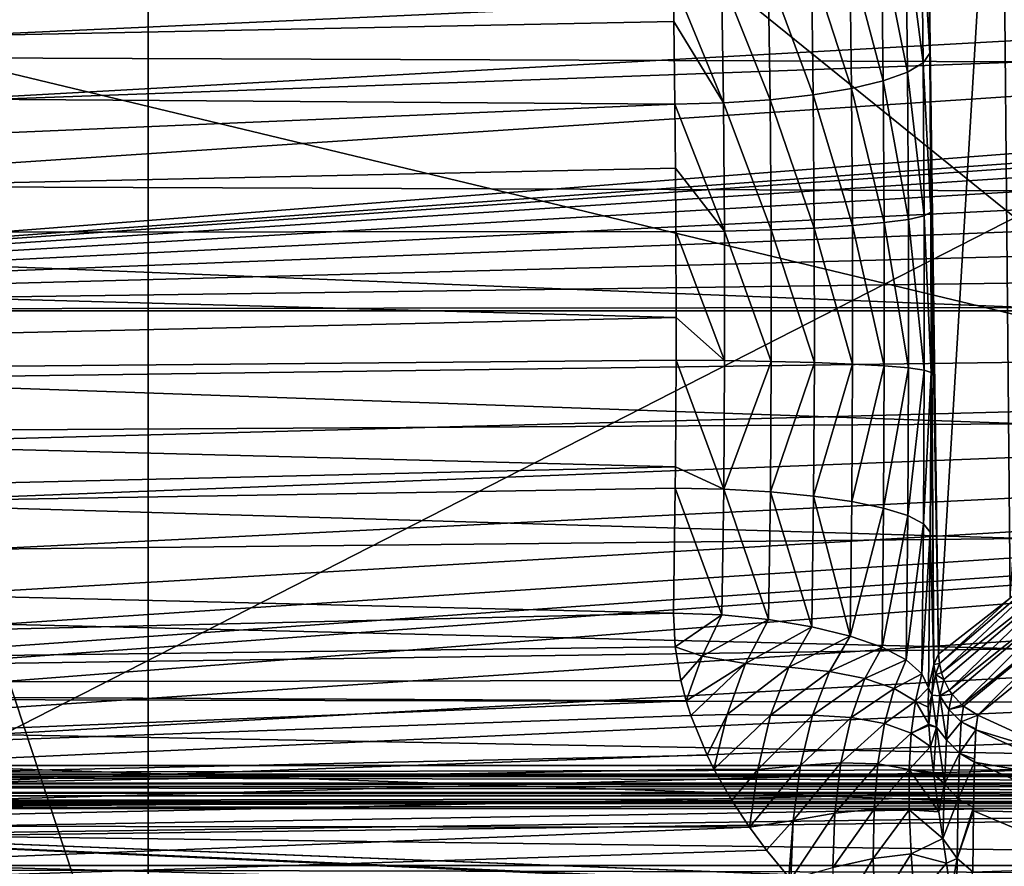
# Model space of a CAD drawing. Header units: millimetres. Extents: x -182 to 217, y -96 to 236.
# Tile 26 of 256: x -117 to -95, y -12 to 7. Entities that reach past the tile are written whole.
import ezdxf

# ---------------------------------------------------------------- set-up
doc = ezdxf.new("R2010")
doc.units = ezdxf.units.MM
doc.header["$LTSCALE"] = 52.148148
for name, color, linetype in [('11', 7, 'CONTINUOUS'), ('147', 7, 'CONTINUOUS'), ('16', 7, 'CONTINUOUS'), ('18', 7, 'CONTINUOUS'), ('2', 7, 'CONTINUOUS'), ('279', 7, 'CONTINUOUS'), ('280', 7, 'CONTINUOUS'), ('284', 7, 'CONTINUOUS'), ('29', 7, 'CONTINUOUS'), ('30', 7, 'CONTINUOUS'), ('4', 7, 'CONTINUOUS'), ('47', 7, 'CONTINUOUS'), ('5', 7, 'CONTINUOUS'), ('50', 7, 'CONTINUOUS'), ('592', 7, 'CONTINUOUS'), ('69', 7, 'CONTINUOUS')]:
    doc.layers.add(name, color=color, linetype=linetype)

msp = doc.modelspace()

# ---------------------------------------------------------------- linework, layer by layer
at = {"layer": '11', "color": 7, "linetype": 'CONTINUOUS', "true_color": 0xaaaaaa}
msp.add_3dface([(-93.013, -10.049, 31.208), (-93.938, -7.975, 62.696), (-95.238, -9.027, 32.34), (-93.013, -10.049, 31.208)], dxfattribs=at)
at = {"layer": '147', "color": 7, "linetype": 'CONTINUOUS', "true_color": 0xaaaaaa}
for points in [[(-52.5, -10.153, -31.5), (-137, -10.153, -31.5), (-137, -10.348, -31.481), (-52.5, -10.153, -31.5)], [(-52.5, -10.348, -31.481), (-52.5, -10.153, -31.5), (-137, -10.348, -31.481), (-52.5, -10.348, -31.481)], [(-52.5, -10.397, -31.47), (-52.5, -10.348, -31.481), (-137, -10.348, -31.481), (-52.5, -10.397, -31.47)], [(-137, -10.397, -31.47), (-52.5, -10.397, -31.47), (-137, -10.348, -31.481), (-137, -10.397, -31.47)], [(-52.5, -10.551, -31.418), (-52.5, -10.397, -31.47), (-137, -10.397, -31.47), (-52.5, -10.551, -31.418)], [(-137, -10.551, -31.418), (-52.5, -10.551, -31.418), (-137, -10.397, -31.47), (-137, -10.551, -31.418)], [(-52.5, -10.623, -31.383), (-52.5, -10.551, -31.418), (-137, -10.551, -31.418), (-52.5, -10.623, -31.383)], [(-137, -10.624, -31.382), (-52.5, -10.623, -31.383), (-137, -10.551, -31.418), (-137, -10.624, -31.382)], [(-52.5, -10.757, -31.297), (-52.5, -10.623, -31.383), (-137, -10.624, -31.382), (-52.5, -10.757, -31.297)], [(-137, -10.758, -31.297), (-52.5, -10.757, -31.297), (-137, -10.624, -31.382), (-137, -10.758, -31.297)], [(-52.5, -10.83, -31.237), (-52.5, -10.757, -31.297), (-137, -10.758, -31.297), (-52.5, -10.83, -31.237)], [(-137, -10.83, -31.236), (-52.5, -10.83, -31.237), (-137, -10.758, -31.297), (-137, -10.83, -31.236)], [(-52.5, -10.96, -31.09), (-52.5, -10.83, -31.237), (-137, -10.96, -31.09), (-52.5, -10.96, -31.09)], [(-137, -10.96, -31.09), (-52.5, -10.83, -31.237), (-137, -10.83, -31.236), (-137, -10.96, -31.09)], [(-52.5, -11.002, -31.029), (-52.5, -10.96, -31.09), (-137, -11.002, -31.029), (-52.5, -11.002, -31.029)], [(-137, -11.002, -31.029), (-52.5, -10.96, -31.09), (-137, -10.96, -31.09), (-137, -11.002, -31.029)], [(-137, -11.111, -30.788), (-52.5, -11.111, -30.788), (-52.5, -11.002, -31.029), (-137, -11.111, -30.788)], [(-137, -11.111, -30.788), (-52.5, -11.002, -31.029), (-137, -11.002, -31.029), (-137, -11.111, -30.788)]]:
    msp.add_3dface(points, dxfattribs=at)
at = {"layer": '16', "color": 7, "linetype": 'CONTINUOUS', "true_color": 0xaaaaaa}
for points in [[(-93.013, -10.049, 31.208), (-95.238, -9.027, 32.34), (-95.279, -9.359, 29.439), (-93.013, -10.049, 31.208)], [(-95.279, -9.359, 29.439), (-95.238, -9.027, 32.34), (-95.278, -9.332, 29.592), (-95.279, -9.359, 29.439)], [(-92.604, -10.558, 28.101), (-95.279, -9.359, 29.439), (-95.31, -10.08, 26.532), (-92.604, -10.558, 28.101)], [(-95.279, -9.359, 29.439), (-95.308, -10.015, 26.741), (-95.31, -10.08, 26.532), (-95.279, -9.359, 29.439)], [(-92.604, -10.558, 28.101), (-93.013, -10.049, 31.208), (-95.279, -9.359, 29.439), (-92.604, -10.558, 28.101)], [(-92.707, -11.222, 25.267), (-95.31, -10.08, 26.532), (-95.33, -11.169, 23.69), (-92.707, -11.222, 25.267)], [(-95.31, -10.08, 26.532), (-95.329, -11.086, 23.875), (-95.33, -11.169, 23.69), (-95.31, -10.08, 26.532)], [(-92.707, -11.222, 25.267), (-92.604, -10.558, 28.101), (-95.31, -10.08, 26.532), (-92.707, -11.222, 25.267)], [(-92.345, -12.425, 22.311), (-95.33, -11.169, 23.69), (-95.344, -12.526, 21.1), (-92.345, -12.425, 22.311)], [(-92.345, -12.425, 22.311), (-92.707, -11.222, 25.267), (-95.33, -11.169, 23.69), (-92.345, -12.425, 22.311)]]:
    msp.add_3dface(points, dxfattribs=at)
at = {"layer": '18', "color": 7, "linetype": 'CONTINUOUS', "true_color": 0xaaaaaa}
for points in [[(-96.305, 5.755, 27.869), (-96.346, 9.214, 26.932), (-96.494, 8.866, 25.912), (-96.305, 5.755, 27.869)], [(-96.845, 8.53, 24.938), (-96.454, 5.537, 26.814), (-96.494, 8.866, 25.912), (-96.845, 8.53, 24.938)], [(-96.454, 5.537, 26.814), (-96.305, 5.755, 27.869), (-96.494, 8.866, 25.912), (-96.454, 5.537, 26.814)], [(-97.385, 8.22, 24.046), (-96.806, 5.328, 25.807), (-96.845, 8.53, 24.938), (-97.385, 8.22, 24.046)], [(-96.806, 5.328, 25.807), (-96.454, 5.537, 26.814), (-96.845, 8.53, 24.938), (-96.806, 5.328, 25.807)], [(-98.094, 7.946, 23.268), (-97.346, 5.134, 24.884), (-97.385, 8.22, 24.046), (-98.094, 7.946, 23.268)], [(-97.346, 5.134, 24.884), (-96.806, 5.328, 25.807), (-97.385, 8.22, 24.046), (-97.346, 5.134, 24.884)], [(-98.947, 7.718, 22.632), (-98.056, 4.963, 24.078), (-98.094, 7.946, 23.268), (-98.947, 7.718, 22.632)], [(-98.056, 4.963, 24.078), (-97.346, 5.134, 24.884), (-98.094, 7.946, 23.268), (-98.056, 4.963, 24.078)], [(-99.914, 7.544, 22.163), (-98.909, 4.821, 23.419), (-98.947, 7.718, 22.632), (-99.914, 7.544, 22.163)], [(-98.909, 4.821, 23.419), (-98.056, 4.963, 24.078), (-98.947, 7.718, 22.632), (-98.909, 4.821, 23.419)], [(-100.957, 7.432, 21.876), (-99.874, 4.712, 22.932), (-99.914, 7.544, 22.163), (-100.957, 7.432, 21.876)], [(-99.874, 4.712, 22.932), (-98.909, 4.821, 23.419), (-99.914, 7.544, 22.163), (-99.874, 4.712, 22.932)], [(-102.04, 7.384, 21.783), (-100.917, 4.642, 22.633), (-100.957, 7.432, 21.876), (-102.04, 7.384, 21.783)], [(-102.04, 7.384, 21.783), (-102.024, 6.459, 22.074), (-100.917, 4.642, 22.633), (-102.04, 7.384, 21.783)], [(-100.917, 4.642, 22.633), (-99.874, 4.712, 22.932), (-100.957, 7.432, 21.876), (-100.917, 4.642, 22.633)], [(-102.024, 6.459, 22.074), (-101.999, 4.612, 22.533), (-100.917, 4.642, 22.633), (-102.024, 6.459, 22.074)], [(-96.283, 2.205, 28.367), (-96.305, 5.755, 27.869), (-96.454, 5.537, 26.814), (-96.283, 2.205, 28.367)], [(-96.806, 5.328, 25.807), (-96.433, 2.122, 27.294), (-96.454, 5.537, 26.814), (-96.806, 5.328, 25.807)], [(-96.433, 2.122, 27.294), (-96.283, 2.205, 28.367), (-96.454, 5.537, 26.814), (-96.433, 2.122, 27.294)], [(-97.346, 5.134, 24.884), (-96.785, 2.042, 26.269), (-96.806, 5.328, 25.807), (-97.346, 5.134, 24.884)], [(-96.785, 2.042, 26.269), (-96.433, 2.122, 27.294), (-96.806, 5.328, 25.807), (-96.785, 2.042, 26.269)], [(-98.056, 4.963, 24.078), (-97.326, 1.968, 25.329), (-97.346, 5.134, 24.884), (-98.056, 4.963, 24.078)], [(-97.326, 1.968, 25.329), (-96.785, 2.042, 26.269), (-97.346, 5.134, 24.884), (-97.326, 1.968, 25.329)], [(-98.909, 4.821, 23.419), (-98.036, 1.902, 24.509), (-98.056, 4.963, 24.078), (-98.909, 4.821, 23.419)], [(-98.036, 1.902, 24.509), (-97.326, 1.968, 25.329), (-98.056, 4.963, 24.078), (-98.036, 1.902, 24.509)], [(-101.999, 4.612, 22.533), (-100.896, 1.779, 23.035), (-100.917, 4.642, 22.633), (-101.999, 4.612, 22.533)], [(-100.917, 4.642, 22.633), (-99.854, 1.806, 23.341), (-99.874, 4.712, 22.932), (-100.917, 4.642, 22.633)], [(-100.896, 1.779, 23.035), (-99.854, 1.806, 23.341), (-100.917, 4.642, 22.633), (-100.896, 1.779, 23.035)], [(-99.874, 4.712, 22.932), (-98.889, 1.848, 23.838), (-98.909, 4.821, 23.419), (-99.874, 4.712, 22.932)], [(-99.854, 1.806, 23.341), (-98.889, 1.848, 23.838), (-99.874, 4.712, 22.932), (-99.854, 1.806, 23.341)], [(-98.889, 1.848, 23.838), (-98.036, 1.902, 24.509), (-98.909, 4.821, 23.419), (-98.889, 1.848, 23.838)], [(-101.999, 4.612, 22.533), (-101.986, 3.187, 22.778), (-100.896, 1.779, 23.035), (-101.999, 4.612, 22.533)], [(-101.986, 3.187, 22.778), (-101.978, 1.767, 22.932), (-100.896, 1.779, 23.035), (-101.986, 3.187, 22.778)], [(-96.281, -1.378, 28.418), (-96.283, 2.205, 28.367), (-96.433, 2.122, 27.294), (-96.281, -1.378, 28.418)], [(-97.326, 1.968, 25.329), (-96.783, -1.276, 26.317), (-96.785, 2.042, 26.269), (-97.326, 1.968, 25.329)], [(-96.785, 2.042, 26.269), (-96.431, -1.326, 27.344), (-96.433, 2.122, 27.294), (-96.785, 2.042, 26.269)], [(-96.783, -1.276, 26.317), (-96.431, -1.326, 27.344), (-96.785, 2.042, 26.269), (-96.783, -1.276, 26.317)], [(-96.431, -1.326, 27.344), (-96.281, -1.378, 28.418), (-96.433, 2.122, 27.294), (-96.431, -1.326, 27.344)], [(-101.978, 1.767, 22.932), (-100.894, -1.112, 23.077), (-100.896, 1.779, 23.035), (-101.978, 1.767, 22.932)], [(-101.978, 1.767, 22.932), (-101.974, -0.152, 22.999), (-100.894, -1.112, 23.077), (-101.978, 1.767, 22.932)], [(-100.896, 1.779, 23.035), (-99.851, -1.129, 23.383), (-99.854, 1.806, 23.341), (-100.896, 1.779, 23.035)], [(-100.894, -1.112, 23.077), (-99.851, -1.129, 23.383), (-100.896, 1.779, 23.035), (-100.894, -1.112, 23.077)], [(-99.854, 1.806, 23.341), (-98.886, -1.155, 23.882), (-98.889, 1.848, 23.838), (-99.854, 1.806, 23.341)], [(-99.851, -1.129, 23.383), (-98.886, -1.155, 23.882), (-99.854, 1.806, 23.341), (-99.851, -1.129, 23.383)], [(-98.889, 1.848, 23.838), (-98.034, -1.189, 24.554), (-98.036, 1.902, 24.509), (-98.889, 1.848, 23.838)], [(-98.886, -1.155, 23.882), (-98.034, -1.189, 24.554), (-98.889, 1.848, 23.838), (-98.886, -1.155, 23.882)], [(-98.036, 1.902, 24.509), (-97.324, -1.23, 25.376), (-97.326, 1.968, 25.329), (-98.036, 1.902, 24.509)], [(-98.034, -1.189, 24.554), (-97.324, -1.23, 25.376), (-98.036, 1.902, 24.509), (-98.034, -1.189, 24.554)], [(-97.324, -1.23, 25.376), (-96.783, -1.276, 26.317), (-97.326, 1.968, 25.329), (-97.324, -1.23, 25.376)], [(-101.974, -0.152, 22.999), (-101.975, -1.104, 22.973), (-100.894, -1.112, 23.077), (-101.974, -0.152, 22.999)], [(-101.975, -1.104, 22.973), (-101.988, -3.488, 22.734), (-100.911, -3.985, 22.757), (-101.975, -1.104, 22.973)], [(-101.975, -1.104, 22.973), (-100.911, -3.985, 22.757), (-100.894, -1.112, 23.077), (-101.975, -1.104, 22.973)], [(-100.894, -1.112, 23.077), (-100.911, -3.985, 22.757), (-99.851, -1.129, 23.383), (-100.894, -1.112, 23.077)], [(-100.911, -3.985, 22.757), (-99.868, -4.045, 23.059), (-99.851, -1.129, 23.383), (-100.911, -3.985, 22.757)], [(-99.851, -1.129, 23.383), (-99.868, -4.045, 23.059), (-98.886, -1.155, 23.882), (-99.851, -1.129, 23.383)], [(-99.868, -4.045, 23.059), (-98.903, -4.139, 23.549), (-98.886, -1.155, 23.882), (-99.868, -4.045, 23.059)], [(-98.886, -1.155, 23.882), (-98.903, -4.139, 23.549), (-98.034, -1.189, 24.554), (-98.886, -1.155, 23.882)], [(-98.903, -4.139, 23.549), (-98.05, -4.261, 24.212), (-98.034, -1.189, 24.554), (-98.903, -4.139, 23.549)], [(-98.034, -1.189, 24.554), (-98.05, -4.261, 24.212), (-97.324, -1.23, 25.376), (-98.034, -1.189, 24.554)], [(-98.05, -4.261, 24.212), (-97.34, -4.408, 25.022), (-97.324, -1.23, 25.376), (-98.05, -4.261, 24.212)], [(-97.324, -1.23, 25.376), (-97.34, -4.408, 25.022), (-96.783, -1.276, 26.317), (-97.324, -1.23, 25.376)], [(-97.34, -4.408, 25.022), (-96.8, -4.574, 25.95), (-96.783, -1.276, 26.317), (-97.34, -4.408, 25.022)], [(-96.783, -1.276, 26.317), (-96.8, -4.574, 25.95), (-96.431, -1.326, 27.344), (-96.783, -1.276, 26.317)], [(-96.8, -4.574, 25.95), (-96.448, -4.754, 26.963), (-96.431, -1.326, 27.344), (-96.8, -4.574, 25.95)], [(-96.448, -4.754, 26.963), (-96.281, -1.378, 28.418), (-96.431, -1.326, 27.344), (-96.448, -4.754, 26.963)], [(-96.298, -4.94, 28.023), (-96.281, -1.378, 28.418), (-96.448, -4.754, 26.963), (-96.298, -4.94, 28.023)], [(-101.988, -3.488, 22.734), (-101.993, -3.959, 22.657), (-100.911, -3.985, 22.757), (-101.988, -3.488, 22.734)], [(-101.993, -3.959, 22.657), (-102.029, -6.749, 21.987), (-100.953, -6.792, 22.081), (-101.993, -3.959, 22.657)], [(-101.993, -3.959, 22.657), (-100.953, -6.792, 22.081), (-100.911, -3.985, 22.757), (-101.993, -3.959, 22.657)], [(-100.953, -6.792, 22.081), (-99.908, -6.895, 22.371), (-100.911, -3.985, 22.757), (-100.953, -6.792, 22.081)], [(-100.911, -3.985, 22.757), (-99.908, -6.895, 22.371), (-99.868, -4.045, 23.059), (-100.911, -3.985, 22.757)], [(-99.908, -6.895, 22.371), (-98.941, -7.054, 22.845), (-99.868, -4.045, 23.059), (-99.908, -6.895, 22.371)], [(-99.868, -4.045, 23.059), (-98.941, -7.054, 22.845), (-98.903, -4.139, 23.549), (-99.868, -4.045, 23.059)], [(-98.941, -7.054, 22.845), (-98.086, -7.262, 23.487), (-98.903, -4.139, 23.549), (-98.941, -7.054, 22.845)], [(-98.903, -4.139, 23.549), (-98.086, -7.262, 23.487), (-98.05, -4.261, 24.212), (-98.903, -4.139, 23.549)], [(-98.05, -4.261, 24.212), (-98.086, -7.262, 23.487), (-97.34, -4.408, 25.022), (-98.05, -4.261, 24.212)], [(-98.086, -7.262, 23.487), (-97.375, -7.513, 24.273), (-97.34, -4.408, 25.022), (-98.086, -7.262, 23.487)], [(-97.34, -4.408, 25.022), (-97.375, -7.513, 24.273), (-96.8, -4.574, 25.95), (-97.34, -4.408, 25.022)], [(-97.375, -7.513, 24.273), (-96.834, -7.797, 25.174), (-96.8, -4.574, 25.95), (-97.375, -7.513, 24.273)], [(-96.8, -4.574, 25.95), (-96.834, -7.797, 25.174), (-96.448, -4.754, 26.963), (-96.8, -4.574, 25.95)], [(-96.834, -7.797, 25.174), (-96.483, -8.104, 26.158), (-96.448, -4.754, 26.963), (-96.834, -7.797, 25.174)], [(-96.483, -8.104, 26.158), (-96.298, -4.94, 28.023), (-96.448, -4.754, 26.963), (-96.483, -8.104, 26.158)], [(-96.334, -8.422, 27.188), (-96.298, -4.94, 28.023), (-96.483, -8.104, 26.158), (-96.334, -8.422, 27.188)]]:
    msp.add_3dface(points, dxfattribs=at)
at = {"layer": '2', "color": 7, "linetype": 'CONTINUOUS', "true_color": 0xaaaaaa}
for points in [[(-170, 8.371, 21.422), (-170, 5.098, 22.428), (-102.04, 7.384, 21.783), (-170, 8.371, 21.422)], [(-102.04, 7.384, 21.783), (-170, 5.098, 22.428), (-102.024, 6.459, 22.074), (-102.04, 7.384, 21.783)], [(-102.024, 6.459, 22.074), (-170, 5.098, 22.428), (-101.999, 4.612, 22.533), (-102.024, 6.459, 22.074)], [(-170, 5.098, 22.428), (-170, 1.712, 22.936), (-101.999, 4.612, 22.533), (-170, 5.098, 22.428)], [(-101.999, 4.612, 22.533), (-170, 1.712, 22.936), (-101.986, 3.187, 22.778), (-101.999, 4.612, 22.533)], [(-101.986, 3.187, 22.778), (-170, 1.712, 22.936), (-101.978, 1.767, 22.932), (-101.986, 3.187, 22.778)], [(-101.978, 1.767, 22.932), (-170, 1.712, 22.936), (-101.974, -0.152, 22.999), (-101.978, 1.767, 22.932)], [(-170, 1.712, 22.936), (-170, -1.712, 22.936), (-101.974, -0.152, 22.999), (-170, 1.712, 22.936)], [(-101.974, -0.152, 22.999), (-170, -1.712, 22.936), (-101.975, -1.104, 22.973), (-101.974, -0.152, 22.999)], [(-101.975, -1.104, 22.973), (-170, -1.712, 22.936), (-101.988, -3.488, 22.734), (-101.975, -1.104, 22.973)], [(-170, -1.712, 22.936), (-170, -5.098, 22.428), (-101.988, -3.488, 22.734), (-170, -1.712, 22.936)], [(-101.988, -3.488, 22.734), (-170, -5.098, 22.428), (-101.993, -3.959, 22.657), (-101.988, -3.488, 22.734)], [(-101.993, -3.959, 22.657), (-170, -5.098, 22.428), (-102.029, -6.749, 21.987), (-101.993, -3.959, 22.657)], [(-170, -5.098, 22.428), (-170, -8.371, 21.422), (-102.029, -6.749, 21.987), (-170, -5.098, 22.428)], [(-102.029, -6.749, 21.987), (-170, -8.371, 21.422), (-101.995, -7.502, 21.742), (-102.029, -6.749, 21.987)], [(-101.995, -7.502, 21.742), (-170, -8.371, 21.422), (-101.87, -8.252, 21.469), (-101.995, -7.502, 21.742)], [(-101.87, -8.252, 21.469), (-170, -8.371, 21.422), (-101.752, -8.707, 21.288), (-101.87, -8.252, 21.469)], [(-170, -8.371, 21.422), (-170, -11.459, 19.942), (-101.752, -8.707, 21.288), (-170, -8.371, 21.422)], [(-101.752, -8.707, 21.288), (-170, -11.459, 19.942), (-101.647, -9.038, 21.15), (-101.752, -8.707, 21.288)], [(-101.647, -9.038, 21.15), (-170, -11.459, 19.942), (-101.283, -9.925, 20.748), (-101.647, -9.038, 21.15)], [(-101.283, -9.925, 20.748), (-170, -11.459, 19.942), (-101.127, -10.239, 20.595), (-101.283, -9.925, 20.748)], [(-101.127, -10.239, 20.595), (-170, -11.459, 19.942), (-100.73, -10.934, 20.235), (-101.127, -10.239, 20.595)], [(-100.73, -10.934, 20.235), (-170, -11.459, 19.942), (-100.333, -11.53, 19.901), (-100.73, -10.934, 20.235)], [(-170, -11.459, 19.942), (-170, -14.293, 18.02), (-100.333, -11.53, 19.901), (-170, -11.459, 19.942)], [(-100.333, -11.53, 19.901), (-170, -14.293, 18.02), (-99.951, -12.043, 19.595), (-100.333, -11.53, 19.901)], [(-99.951, -12.043, 19.595), (-170, -14.293, 18.02), (-99.454, -12.645, 19.212), (-99.951, -12.043, 19.595)]]:
    msp.add_3dface(points, dxfattribs=at)
at = {"layer": '279', "color": 7, "linetype": 'CONTINUOUS', "true_color": 0xaaaaaa}
for points in [[(-92.966, -5.202, 104.331), (-94.515, -6.415, 68.865), (-96.094, -7.878, 32.338), (-92.966, -5.202, 104.331)], [(-96.049, -8.087, 32.343), (-92.966, -5.202, 104.331), (-96.094, -7.878, 32.338), (-96.049, -8.087, 32.343)], [(-92.91, -5.605, 104.342), (-92.966, -5.202, 104.331), (-96.049, -8.087, 32.343), (-92.91, -5.605, 104.342)], [(-95.996, -8.237, 32.346), (-92.91, -5.605, 104.342), (-96.049, -8.087, 32.343), (-95.996, -8.237, 32.346)], [(-95.873, -8.474, 32.349), (-92.91, -5.605, 104.342), (-95.996, -8.237, 32.346), (-95.873, -8.474, 32.349)], [(-92.748, -5.979, 104.348), (-92.91, -5.605, 104.342), (-95.873, -8.474, 32.349), (-92.748, -5.979, 104.348)], [(-95.812, -8.561, 32.349), (-92.748, -5.979, 104.348), (-95.873, -8.474, 32.349), (-95.812, -8.561, 32.349)], [(-95.595, -8.796, 32.348), (-92.748, -5.979, 104.348), (-95.812, -8.561, 32.349), (-95.595, -8.796, 32.348)], [(-92.491, -6.295, 104.347), (-92.748, -5.979, 104.348), (-95.595, -8.796, 32.348), (-92.491, -6.295, 104.347)], [(-95.554, -8.83, 32.347), (-92.491, -6.295, 104.347), (-95.595, -8.796, 32.348), (-95.554, -8.83, 32.347)], [(-95.238, -9.027, 32.34), (-92.491, -6.295, 104.347), (-95.554, -8.83, 32.347), (-95.238, -9.027, 32.34)], [(-95.238, -9.027, 32.34), (-93.938, -7.975, 62.696), (-92.491, -6.295, 104.347), (-95.238, -9.027, 32.34)], [(-94.515, -6.415, 68.865), (-96.11, -7.666, 32.331), (-96.094, -7.878, 32.338), (-94.515, -6.415, 68.865)]]:
    msp.add_3dface(points, dxfattribs=at)
at = {"layer": '280', "color": 7, "linetype": 'CONTINUOUS', "true_color": 0xaaaaaa}
for points in [[(-96.11, -7.666, 32.331), (-96.221, -7.895, 29.795), (-96.094, -7.878, 32.338), (-96.11, -7.666, 32.331)], [(-96.221, -7.895, 29.795), (-96.334, -8.422, 27.188), (-96.259, -8.581, 27.991), (-96.221, -7.895, 29.795)], [(-96.221, -7.895, 29.795), (-96.259, -8.581, 27.991), (-96.18, -8.125, 30.145), (-96.221, -7.895, 29.795)], [(-96.094, -7.878, 32.338), (-96.221, -7.895, 29.795), (-96.18, -8.125, 30.145), (-96.094, -7.878, 32.338)], [(-96.049, -8.087, 32.343), (-96.094, -7.878, 32.338), (-96.18, -8.125, 30.145), (-96.049, -8.087, 32.343)], [(-96.259, -8.581, 27.991), (-96.084, -8.596, 29.513), (-96.18, -8.125, 30.145), (-96.259, -8.581, 27.991)], [(-95.996, -8.237, 32.346), (-96.049, -8.087, 32.343), (-96.18, -8.125, 30.145), (-95.996, -8.237, 32.346)], [(-96.084, -8.596, 29.513), (-95.996, -8.237, 32.346), (-96.18, -8.125, 30.145), (-96.084, -8.596, 29.513)], [(-95.873, -8.474, 32.349), (-95.996, -8.237, 32.346), (-96.084, -8.596, 29.513), (-95.873, -8.474, 32.349)], [(-96.259, -8.581, 27.991), (-96.334, -8.422, 27.188), (-96.345, -8.849, 26.516), (-96.259, -8.581, 27.991)], [(-95.812, -8.561, 32.349), (-95.873, -8.474, 32.349), (-96.084, -8.596, 29.513), (-95.812, -8.561, 32.349)], [(-95.88, -8.903, 29.565), (-95.812, -8.561, 32.349), (-96.084, -8.596, 29.513), (-95.88, -8.903, 29.565)], [(-95.595, -8.796, 32.348), (-95.812, -8.561, 32.349), (-95.88, -8.903, 29.565), (-95.595, -8.796, 32.348)], [(-96.332, -9.229, 25.895), (-96.259, -8.581, 27.991), (-96.345, -8.849, 26.516), (-96.332, -9.229, 25.895)], [(-96.332, -9.229, 25.895), (-96.161, -9.299, 26.752), (-96.259, -8.581, 27.991), (-96.332, -9.229, 25.895)], [(-96.161, -9.299, 26.752), (-96.084, -8.596, 29.513), (-96.259, -8.581, 27.991), (-96.161, -9.299, 26.752)], [(-96.161, -9.299, 26.752), (-95.936, -9.581, 26.847), (-96.084, -8.596, 29.513), (-96.161, -9.299, 26.752)], [(-95.936, -9.581, 26.847), (-95.88, -8.903, 29.565), (-96.084, -8.596, 29.513), (-95.936, -9.581, 26.847)], [(-95.936, -9.581, 26.847), (-95.607, -9.175, 29.478), (-95.88, -8.903, 29.565), (-95.936, -9.581, 26.847)], [(-95.554, -8.83, 32.347), (-95.595, -8.796, 32.348), (-95.88, -8.903, 29.565), (-95.554, -8.83, 32.347)], [(-95.607, -9.175, 29.478), (-95.554, -8.83, 32.347), (-95.88, -8.903, 29.565), (-95.607, -9.175, 29.478)], [(-95.238, -9.027, 32.34), (-95.554, -8.83, 32.347), (-95.607, -9.175, 29.478), (-95.238, -9.027, 32.34)], [(-96.33, -9.264, 25.837), (-96.161, -9.299, 26.752), (-96.332, -9.229, 25.895), (-96.33, -9.264, 25.837)], [(-95.648, -9.878, 26.673), (-95.607, -9.175, 29.478), (-95.936, -9.581, 26.847), (-95.648, -9.878, 26.673)], [(-95.648, -9.878, 26.673), (-95.279, -9.359, 29.439), (-95.607, -9.175, 29.478), (-95.648, -9.878, 26.673)], [(-95.278, -9.332, 29.592), (-95.238, -9.027, 32.34), (-95.607, -9.175, 29.478), (-95.278, -9.332, 29.592)], [(-95.279, -9.359, 29.439), (-95.278, -9.332, 29.592), (-95.607, -9.175, 29.478), (-95.279, -9.359, 29.439)], [(-96.292, -9.732, 25.059), (-96.161, -9.299, 26.752), (-96.33, -9.264, 25.837), (-96.292, -9.732, 25.059)], [(-96.227, -10.308, 24.106), (-96.161, -9.299, 26.752), (-96.292, -9.732, 25.059), (-96.227, -10.308, 24.106)], [(-96.227, -10.308, 24.106), (-95.981, -10.563, 24.226), (-96.161, -9.299, 26.752), (-96.227, -10.308, 24.106)], [(-95.981, -10.563, 24.226), (-95.936, -9.581, 26.847), (-96.161, -9.299, 26.752), (-95.981, -10.563, 24.226)], [(-95.308, -10.015, 26.741), (-95.279, -9.359, 29.439), (-95.648, -9.878, 26.673), (-95.308, -10.015, 26.741)], [(-95.981, -10.563, 24.226), (-95.648, -9.878, 26.673), (-95.936, -9.581, 26.847), (-95.981, -10.563, 24.226)], [(-95.678, -10.906, 23.97), (-95.648, -9.878, 26.673), (-95.981, -10.563, 24.226), (-95.678, -10.906, 23.97)], [(-95.678, -10.906, 23.97), (-95.31, -10.08, 26.532), (-95.648, -9.878, 26.673), (-95.678, -10.906, 23.97)], [(-95.31, -10.08, 26.532), (-95.308, -10.015, 26.741), (-95.648, -9.878, 26.673), (-95.31, -10.08, 26.532)], [(-95.329, -11.086, 23.875), (-95.31, -10.08, 26.532), (-95.678, -10.906, 23.97), (-95.329, -11.086, 23.875)], [(-96.221, -10.354, 24.031), (-95.981, -10.563, 24.226), (-96.227, -10.308, 24.106), (-96.221, -10.354, 24.031)], [(-96.107, -11.19, 22.696), (-95.981, -10.563, 24.226), (-96.221, -10.354, 24.031), (-96.107, -11.19, 22.696)], [(-96.02, -11.783, 21.795), (-95.981, -10.563, 24.226), (-96.107, -11.19, 22.696), (-96.02, -11.783, 21.795)], [(-96.02, -11.783, 21.795), (-95.678, -10.906, 23.97), (-95.981, -10.563, 24.226), (-96.02, -11.783, 21.795)], [(-95.7, -12.231, 21.403), (-95.678, -10.906, 23.97), (-96.02, -11.783, 21.795), (-95.7, -12.231, 21.403)], [(-95.7, -12.231, 21.403), (-95.329, -11.086, 23.875), (-95.678, -10.906, 23.97), (-95.7, -12.231, 21.403)], [(-95.33, -11.169, 23.69), (-95.329, -11.086, 23.875), (-95.7, -12.231, 21.403), (-95.33, -11.169, 23.69)], [(-95.344, -12.526, 21.1), (-95.33, -11.169, 23.69), (-95.7, -12.231, 21.403), (-95.344, -12.526, 21.1)], [(-95.937, -12.335, 20.993), (-95.7, -12.231, 21.403), (-96.02, -11.783, 21.795), (-95.937, -12.335, 20.993)], [(-95.837, -13.001, 20.073), (-95.7, -12.231, 21.403), (-95.937, -12.335, 20.993), (-95.837, -13.001, 20.073)], [(-95.718, -13.803, 19.035), (-95.7, -12.231, 21.403), (-95.837, -13.001, 20.073), (-95.718, -13.803, 19.035)], [(-95.718, -13.803, 19.035), (-95.344, -12.526, 21.1), (-95.7, -12.231, 21.403), (-95.718, -13.803, 19.035)]]:
    msp.add_3dface(points, dxfattribs=at)
at = {"layer": '284', "color": 7, "linetype": 'CONTINUOUS', "true_color": 0xaaaaaa}
for points in [[(-102.029, -6.749, 21.987), (-101.995, -7.502, 21.742), (-100.953, -6.792, 22.081), (-102.029, -6.749, 21.987)], [(-100.953, -6.792, 22.081), (-101.995, -7.502, 21.742), (-101.392, -7.71, 21.7), (-100.953, -6.792, 22.081)], [(-99.908, -6.895, 22.371), (-100.953, -6.792, 22.081), (-101.392, -7.71, 21.7), (-99.908, -6.895, 22.371)], [(-100.426, -7.879, 21.826), (-99.908, -6.895, 22.371), (-101.392, -7.71, 21.7), (-100.426, -7.879, 21.826)], [(-98.941, -7.054, 22.845), (-99.908, -6.895, 22.371), (-100.426, -7.879, 21.826), (-98.941, -7.054, 22.845)], [(-99.453, -7.955, 22.186), (-98.941, -7.054, 22.845), (-100.426, -7.879, 21.826), (-99.453, -7.955, 22.186)], [(-98.086, -7.262, 23.487), (-98.941, -7.054, 22.845), (-99.453, -7.955, 22.186), (-98.086, -7.262, 23.487)], [(-98.548, -8.057, 22.733), (-98.086, -7.262, 23.487), (-99.453, -7.955, 22.186), (-98.548, -8.057, 22.733)], [(-97.375, -7.513, 24.273), (-98.086, -7.262, 23.487), (-98.548, -8.057, 22.733), (-97.375, -7.513, 24.273)], [(-101.995, -7.502, 21.742), (-101.87, -8.252, 21.469), (-101.392, -7.71, 21.7), (-101.995, -7.502, 21.742)], [(-97.755, -8.214, 23.439), (-97.375, -7.513, 24.273), (-98.548, -8.057, 22.733), (-97.755, -8.214, 23.439)], [(-96.834, -7.797, 25.174), (-97.375, -7.513, 24.273), (-97.755, -8.214, 23.439), (-96.834, -7.797, 25.174)], [(-101.87, -8.252, 21.469), (-101.752, -8.707, 21.288), (-101.392, -7.71, 21.7), (-101.87, -8.252, 21.469)], [(-101.752, -8.707, 21.288), (-100.426, -7.879, 21.826), (-101.392, -7.71, 21.7), (-101.752, -8.707, 21.288)], [(-101.752, -8.707, 21.288), (-101.647, -9.038, 21.15), (-100.426, -7.879, 21.826), (-101.752, -8.707, 21.288)], [(-101.647, -9.038, 21.15), (-100.834, -9.012, 21.221), (-100.426, -7.879, 21.826), (-101.647, -9.038, 21.15)], [(-100.834, -9.012, 21.221), (-99.453, -7.955, 22.186), (-100.426, -7.879, 21.826), (-100.834, -9.012, 21.221)], [(-97.107, -8.434, 24.272), (-96.834, -7.797, 25.174), (-97.755, -8.214, 23.439), (-97.107, -8.434, 24.272)], [(-96.483, -8.104, 26.158), (-96.834, -7.797, 25.174), (-97.107, -8.434, 24.272), (-96.483, -8.104, 26.158)], [(-99.864, -9.031, 21.451), (-99.453, -7.955, 22.186), (-100.834, -9.012, 21.221), (-99.864, -9.031, 21.451)], [(-99.864, -9.031, 21.451), (-98.548, -8.057, 22.733), (-99.453, -7.955, 22.186), (-99.864, -9.031, 21.451)], [(-98.926, -9.031, 21.89), (-98.548, -8.057, 22.733), (-99.864, -9.031, 21.451), (-98.926, -9.031, 21.89)], [(-98.926, -9.031, 21.89), (-97.755, -8.214, 23.439), (-98.548, -8.057, 22.733), (-98.926, -9.031, 21.89)], [(-96.629, -8.716, 25.201), (-96.483, -8.104, 26.158), (-97.107, -8.434, 24.272), (-96.629, -8.716, 25.201)], [(-96.334, -8.422, 27.188), (-96.483, -8.104, 26.158), (-96.629, -8.716, 25.201), (-96.334, -8.422, 27.188)], [(-98.067, -9.083, 22.502), (-97.755, -8.214, 23.439), (-98.926, -9.031, 21.89), (-98.067, -9.083, 22.502)], [(-98.067, -9.083, 22.502), (-97.107, -8.434, 24.272), (-97.755, -8.214, 23.439), (-98.067, -9.083, 22.502)], [(-97.323, -9.214, 23.256), (-97.107, -8.434, 24.272), (-98.067, -9.083, 22.502), (-97.323, -9.214, 23.256)], [(-97.323, -9.214, 23.256), (-96.629, -8.716, 25.201), (-97.107, -8.434, 24.272), (-97.323, -9.214, 23.256)], [(-96.345, -8.849, 26.516), (-96.334, -8.422, 27.188), (-96.629, -8.716, 25.201), (-96.345, -8.849, 26.516)], [(-96.723, -9.431, 24.12), (-96.629, -8.716, 25.201), (-97.323, -9.214, 23.256), (-96.723, -9.431, 24.12)], [(-96.723, -9.431, 24.12), (-96.332, -9.229, 25.895), (-96.629, -8.716, 25.201), (-96.723, -9.431, 24.12)], [(-96.332, -9.229, 25.895), (-96.345, -8.849, 26.516), (-96.629, -8.716, 25.201), (-96.332, -9.229, 25.895)], [(-101.647, -9.038, 21.15), (-101.283, -9.925, 20.748), (-100.834, -9.012, 21.221), (-101.647, -9.038, 21.15)], [(-101.283, -9.925, 20.748), (-101.127, -10.239, 20.595), (-100.834, -9.012, 21.221), (-101.283, -9.925, 20.748)], [(-101.127, -10.239, 20.595), (-99.864, -9.031, 21.451), (-100.834, -9.012, 21.221), (-101.127, -10.239, 20.595)], [(-101.127, -10.239, 20.595), (-100.151, -10.243, 20.675), (-99.864, -9.031, 21.451), (-101.127, -10.239, 20.595)], [(-99.197, -10.151, 20.995), (-98.926, -9.031, 21.89), (-100.151, -10.243, 20.675), (-99.197, -10.151, 20.995)], [(-100.151, -10.243, 20.675), (-98.926, -9.031, 21.89), (-99.864, -9.031, 21.451), (-100.151, -10.243, 20.675)], [(-99.197, -10.151, 20.995), (-98.067, -9.083, 22.502), (-98.926, -9.031, 21.89), (-99.197, -10.151, 20.995)], [(-98.292, -10.093, 21.504), (-98.067, -9.083, 22.502), (-99.197, -10.151, 20.995), (-98.292, -10.093, 21.504)], [(-98.292, -10.093, 21.504), (-97.323, -9.214, 23.256), (-98.067, -9.083, 22.502), (-98.292, -10.093, 21.504)], [(-97.471, -10.117, 22.169), (-97.323, -9.214, 23.256), (-98.292, -10.093, 21.504), (-97.471, -10.117, 22.169)], [(-97.471, -10.117, 22.169), (-96.723, -9.431, 24.12), (-97.323, -9.214, 23.256), (-97.471, -10.117, 22.169)], [(-96.33, -9.264, 25.837), (-96.332, -9.229, 25.895), (-96.723, -9.431, 24.12), (-96.33, -9.264, 25.837)], [(-96.767, -10.241, 22.959), (-96.723, -9.431, 24.12), (-97.471, -10.117, 22.169), (-96.767, -10.241, 22.959)], [(-96.767, -10.241, 22.959), (-96.292, -9.732, 25.059), (-96.723, -9.431, 24.12), (-96.767, -10.241, 22.959)], [(-96.292, -9.732, 25.059), (-96.33, -9.264, 25.837), (-96.723, -9.431, 24.12), (-96.292, -9.732, 25.059)], [(-96.227, -10.308, 24.106), (-96.292, -9.732, 25.059), (-96.767, -10.241, 22.959), (-96.227, -10.308, 24.106)], [(-98.426, -11.217, 20.48), (-98.292, -10.093, 21.504), (-99.356, -11.382, 20.082), (-98.426, -11.217, 20.48)], [(-99.356, -11.382, 20.082), (-98.292, -10.093, 21.504), (-99.197, -10.151, 20.995), (-99.356, -11.382, 20.082)], [(-98.426, -11.217, 20.48), (-97.471, -10.117, 22.169), (-98.292, -10.093, 21.504), (-98.426, -11.217, 20.48)], [(-101.127, -10.239, 20.595), (-100.73, -10.934, 20.235), (-100.151, -10.243, 20.675), (-101.127, -10.239, 20.595)], [(-100.73, -10.934, 20.235), (-100.333, -11.53, 19.901), (-100.151, -10.243, 20.675), (-100.73, -10.934, 20.235)], [(-100.333, -11.53, 19.901), (-99.356, -11.382, 20.082), (-99.197, -10.151, 20.995), (-100.333, -11.53, 19.901)], [(-100.333, -11.53, 19.901), (-99.197, -10.151, 20.995), (-100.151, -10.243, 20.675), (-100.333, -11.53, 19.901)], [(-97.553, -11.127, 21.046), (-97.471, -10.117, 22.169), (-98.426, -11.217, 20.48), (-97.553, -11.127, 21.046)], [(-97.553, -11.127, 21.046), (-96.767, -10.241, 22.959), (-97.471, -10.117, 22.169), (-97.553, -11.127, 21.046)], [(-96.766, -11.14, 21.753), (-96.767, -10.241, 22.959), (-97.553, -11.127, 21.046), (-96.766, -11.14, 21.753)], [(-96.107, -11.19, 22.696), (-96.221, -10.354, 24.031), (-96.767, -10.241, 22.959), (-96.107, -11.19, 22.696)], [(-96.766, -11.14, 21.753), (-96.107, -11.19, 22.696), (-96.767, -10.241, 22.959), (-96.766, -11.14, 21.753)], [(-96.221, -10.354, 24.031), (-96.227, -10.308, 24.106), (-96.767, -10.241, 22.959), (-96.221, -10.354, 24.031)], [(-97.57, -12.227, 19.918), (-97.553, -11.127, 21.046), (-98.474, -12.432, 19.458), (-97.57, -12.227, 19.918)], [(-98.474, -12.432, 19.458), (-97.553, -11.127, 21.046), (-98.426, -11.217, 20.48), (-98.474, -12.432, 19.458)], [(-97.57, -12.227, 19.918), (-96.766, -11.14, 21.753), (-97.553, -11.127, 21.046), (-97.57, -12.227, 19.918)], [(-96.724, -12.123, 20.532), (-96.766, -11.14, 21.753), (-97.57, -12.227, 19.918), (-96.724, -12.123, 20.532)], [(-96.02, -11.783, 21.795), (-96.107, -11.19, 22.696), (-96.766, -11.14, 21.753), (-96.02, -11.783, 21.795)], [(-96.724, -12.123, 20.532), (-96.02, -11.783, 21.795), (-96.766, -11.14, 21.753), (-96.724, -12.123, 20.532)], [(-100.333, -11.53, 19.901), (-99.951, -12.043, 19.595), (-99.356, -11.382, 20.082), (-100.333, -11.53, 19.901)], [(-99.951, -12.043, 19.595), (-99.454, -12.645, 19.212), (-99.356, -11.382, 20.082), (-99.951, -12.043, 19.595)], [(-99.454, -12.645, 19.212), (-99.411, -12.695, 19.179), (-99.356, -11.382, 20.082), (-99.454, -12.645, 19.212)], [(-99.411, -12.695, 19.179), (-98.474, -12.432, 19.458), (-98.426, -11.217, 20.48), (-99.411, -12.695, 19.179)], [(-99.411, -12.695, 19.179), (-98.426, -11.217, 20.48), (-99.356, -11.382, 20.082), (-99.411, -12.695, 19.179)], [(-95.937, -12.335, 20.993), (-96.02, -11.783, 21.795), (-96.724, -12.123, 20.532), (-95.937, -12.335, 20.993)], [(-98.451, -13.709, 18.468), (-97.57, -12.227, 19.918), (-98.474, -12.432, 19.458), (-98.451, -13.709, 18.468)], [(-98.451, -13.709, 18.468), (-97.528, -13.406, 18.806), (-97.57, -12.227, 19.918), (-98.451, -13.709, 18.468)], [(-97.528, -13.406, 18.806), (-96.724, -12.123, 20.532), (-97.57, -12.227, 19.918), (-97.528, -13.406, 18.806)], [(-96.647, -13.183, 19.317), (-96.724, -12.123, 20.532), (-97.528, -13.406, 18.806), (-96.647, -13.183, 19.317)], [(-96.647, -13.183, 19.317), (-95.937, -12.335, 20.993), (-96.724, -12.123, 20.532), (-96.647, -13.183, 19.317)], [(-95.837, -13.001, 20.073), (-95.937, -12.335, 20.993), (-96.647, -13.183, 19.317), (-95.837, -13.001, 20.073)]]:
    msp.add_3dface(points, dxfattribs=at)
at = {"layer": '29', "color": 7, "linetype": 'CONTINUOUS', "true_color": 0xaaaaaa}
for points in [[(-64.5, -13.965, -21.288), (-63.996, -13.985, -21.223), (-137, -11.111, -30.788), (-64.5, -13.965, -21.288)], [(-137, -11.111, -30.788), (-63.996, -13.985, -21.223), (-52.5, -11.111, -30.788), (-137, -11.111, -30.788)], [(-72.755, -13.965, -21.288), (-64.5, -13.965, -21.288), (-137, -11.111, -30.788), (-72.755, -13.965, -21.288)], [(-73.009, -13.97, -21.272), (-72.755, -13.965, -21.288), (-137, -11.111, -30.788), (-73.009, -13.97, -21.272)], [(-73.258, -13.985, -21.224), (-73.009, -13.97, -21.272), (-137, -11.111, -30.788), (-73.258, -13.985, -21.224)], [(-133.412, -18.675, -5.611), (-73.258, -13.985, -21.224), (-137, -11.111, -30.788), (-133.412, -18.675, -5.611)]]:
    msp.add_3dface(points, dxfattribs=at)
at = {"layer": '30', "color": 7, "linetype": 'CONTINUOUS', "true_color": 0xaaaaaa}
for points in [[(-137, 10.153, -31.5), (-137, -10.153, -31.5), (-52.5, -10.153, -31.5), (-137, 10.153, -31.5)], [(-52.5, 10.153, -31.5), (-137, 10.153, -31.5), (-52.5, -10.153, -31.5), (-52.5, 10.153, -31.5)]]:
    msp.add_3dface(points, dxfattribs=at)
at = {"layer": '4', "color": 7, "linetype": 'CONTINUOUS', "true_color": 0xaaaaaa}
for points in [[(-142.196, 6.548, -35), (20, 12.384, -35), (-141.177, 5.094, -35), (-142.196, 6.548, -35)], [(-141.177, 5.094, -35), (20, 12.384, -35), (-140.427, 3.484, -35), (-141.177, 5.094, -35)], [(-140.427, 3.484, -35), (20, 12.384, -35), (-139.967, 1.769, -35), (-140.427, 3.484, -35)], [(-139.967, 1.769, -35), (20, 12.384, -35), (-139.812, 0, -35), (-139.967, 1.769, -35)], [(-139.812, 0, -35), (20, 12.384, -35), (-1.769, 10.033, -35), (-139.812, 0, -35)], [(-3.484, 9.573, -35), (-139.812, 0, -35), (-1.769, 10.033, -35), (-3.484, 9.573, -35)], [(-5.094, 8.823, -35), (-139.812, 0, -35), (-3.484, 9.573, -35), (-5.094, 8.823, -35)], [(-6.548, 7.804, -35), (-139.812, 0, -35), (-5.094, 8.823, -35), (-6.548, 7.804, -35)], [(-7.804, 6.548, -35), (-139.812, 0, -35), (-6.548, 7.804, -35), (-7.804, 6.548, -35)], [(-8.823, 5.094, -35), (-139.812, 0, -35), (-7.804, 6.548, -35), (-8.823, 5.094, -35)], [(-9.573, 3.484, -35), (-139.812, 0, -35), (-8.823, 5.094, -35), (-9.573, 3.484, -35)], [(-10.033, 1.769, -35), (-139.812, 0, -35), (-9.573, 3.484, -35), (-10.033, 1.769, -35)], [(-10.188, 0, -35), (-139.812, 0, -35), (-10.033, 1.769, -35), (-10.188, 0, -35)], [(-170, -12.384, -35), (-148.231, -10.033, -35), (-10.188, 0, -35), (-170, -12.384, -35)], [(-170, -12.384, -35), (-10.188, 0, -35), (-10.033, -1.769, -35), (-170, -12.384, -35)], [(-148.231, -10.033, -35), (-146.516, -9.573, -35), (-10.188, 0, -35), (-148.231, -10.033, -35)], [(-146.516, -9.573, -35), (-144.906, -8.823, -35), (-10.188, 0, -35), (-146.516, -9.573, -35)], [(-144.906, -8.823, -35), (-143.452, -7.804, -35), (-10.188, 0, -35), (-144.906, -8.823, -35)], [(-143.452, -7.804, -35), (-142.196, -6.548, -35), (-10.188, 0, -35), (-143.452, -7.804, -35)], [(-142.196, -6.548, -35), (-141.177, -5.094, -35), (-10.188, 0, -35), (-142.196, -6.548, -35)], [(-141.177, -5.094, -35), (-140.427, -3.484, -35), (-10.188, 0, -35), (-141.177, -5.094, -35)], [(-140.427, -3.484, -35), (-139.967, -1.769, -35), (-10.188, 0, -35), (-140.427, -3.484, -35)], [(-139.967, -1.769, -35), (-139.812, 0, -35), (-10.188, 0, -35), (-139.967, -1.769, -35)], [(-9.573, -3.484, -35), (-170, -12.384, -35), (-10.033, -1.769, -35), (-9.573, -3.484, -35)], [(-8.823, -5.094, -35), (-170, -12.384, -35), (-9.573, -3.484, -35), (-8.823, -5.094, -35)], [(-7.804, -6.548, -35), (-170, -12.384, -35), (-8.823, -5.094, -35), (-7.804, -6.548, -35)], [(-6.548, -7.804, -35), (-170, -12.384, -35), (-7.804, -6.548, -35), (-6.548, -7.804, -35)], [(-5.094, -8.823, -35), (-170, -12.384, -35), (-6.548, -7.804, -35), (-5.094, -8.823, -35)], [(-3.484, -9.573, -35), (-170, -12.384, -35), (-5.094, -8.823, -35), (-3.484, -9.573, -35)], [(-1.769, -10.033, -35), (-170, -12.384, -35), (-3.484, -9.573, -35), (-1.769, -10.033, -35)], [(0, -10.188, -35), (-170, -12.384, -35), (-1.769, -10.033, -35), (0, -10.188, -35)], [(20, -12.384, -35), (-170, -12.384, -35), (0, -10.188, -35), (20, -12.384, -35)]]:
    msp.add_3dface(points, dxfattribs=at)
at = {"layer": '47', "color": 7, "linetype": 'CONTINUOUS', "true_color": 0xaaaaaa}
for points in [[(-133.161, 17.718, -4.355), (-73.007, 13.027, -19.968), (-133.161, -17.718, -4.355), (-133.161, 17.718, -4.355)], [(-73.007, 13.027, -19.968), (-73.007, -13.027, -19.968), (-133.161, -17.718, -4.355), (-73.007, 13.027, -19.968)]]:
    msp.add_3dface(points, dxfattribs=at)
at = {"layer": '5', "color": 7, "linetype": 'CONTINUOUS', "true_color": 0xaaaaaa}
for points in [[(-94.716, 15.639, 64.244), (-96.346, 9.214, 26.932), (-96.11, -7.666, 32.331), (-94.716, 15.639, 64.244)], [(-94.515, -6.415, 68.865), (-94.716, 15.639, 64.244), (-96.11, -7.666, 32.331), (-94.515, -6.415, 68.865)], [(-92.982, 15.648, 103.975), (-94.716, 15.639, 64.244), (-94.515, -6.415, 68.865), (-92.982, 15.648, 103.975)], [(-96.346, 9.214, 26.932), (-96.305, 5.755, 27.869), (-96.11, -7.666, 32.331), (-96.346, 9.214, 26.932)], [(-96.305, 5.755, 27.869), (-96.283, 2.205, 28.367), (-96.11, -7.666, 32.331), (-96.305, 5.755, 27.869)], [(-96.283, 2.205, 28.367), (-96.281, -1.378, 28.418), (-96.221, -7.895, 29.795), (-96.283, 2.205, 28.367)], [(-96.221, -7.895, 29.795), (-96.11, -7.666, 32.331), (-96.283, 2.205, 28.367), (-96.221, -7.895, 29.795)], [(-96.281, -1.378, 28.418), (-96.298, -4.94, 28.023), (-96.221, -7.895, 29.795), (-96.281, -1.378, 28.418)], [(-96.298, -4.94, 28.023), (-96.334, -8.422, 27.188), (-96.221, -7.895, 29.795), (-96.298, -4.94, 28.023)]]:
    msp.add_3dface(points, dxfattribs=at)
at = {"layer": '50', "color": 7, "linetype": 'CONTINUOUS', "true_color": 0xaaaaaa}
for points in [[(-113.761, -17.718, -6.291), (-113.761, 17.718, -6.291), (-125.635, 18.364, -3.209), (-113.761, -17.718, -6.291)], [(-125.633, -18.364, -3.21), (-113.761, -17.718, -6.291), (-125.635, 18.364, -3.209), (-125.633, -18.364, -3.21)], [(-73.751, 14.598, -16.675), (-113.761, 17.718, -6.291), (-73.751, -14.598, -16.675), (-73.751, 14.598, -16.675)], [(-73.751, -14.598, -16.675), (-113.761, 17.718, -6.291), (-113.761, -17.718, -6.291), (-73.751, -14.598, -16.675)]]:
    msp.add_3dface(points, dxfattribs=at)
at = {"layer": '592', "color": 7, "linetype": 'CONTINUOUS', "true_color": 0xaaaaaa}
for points in [[(-166, 5.825, 18.61), (-166, 8.57, 17.516), (-94.21, 8.321, 17.636), (-166, 5.825, 18.61)], [(-166, 5.825, 18.61), (-94.21, 8.321, 17.636), (-94.161, 5.561, 18.69), (-166, 5.825, 18.61)], [(-166, 2.946, 19.276), (-166, 5.825, 18.61), (-94.161, 5.561, 18.69), (-166, 2.946, 19.276)], [(-94.132, 2.675, 19.316), (-166, 2.946, 19.276), (-94.161, 5.561, 18.69), (-94.132, 2.675, 19.316)], [(-166, 0, 19.5), (-166, 2.946, 19.276), (-94.124, 0.076, 19.5), (-166, 0, 19.5)], [(-166, 2.946, 19.276), (-94.132, 2.675, 19.316), (-94.124, 0.076, 19.5), (-166, 2.946, 19.276)], [(-166, 0, 19.5), (-94.124, 0.076, 19.5), (-94.132, -2.525, 19.336), (-166, 0, 19.5)], [(-166, -2.946, 19.276), (-166, 0, 19.5), (-94.132, -2.525, 19.336), (-166, -2.946, 19.276)], [(-166, -2.946, 19.276), (-94.132, -2.525, 19.336), (-94.155, -5.083, 18.826), (-166, -2.946, 19.276)], [(-166, -5.825, 18.61), (-166, -2.946, 19.276), (-94.155, -5.083, 18.826), (-166, -5.825, 18.61)], [(-166, -5.825, 18.61), (-94.155, -5.083, 18.826), (-94.194, -7.55, 17.979), (-166, -5.825, 18.61)], [(-166, -8.57, 17.516), (-166, -5.825, 18.61), (-94.194, -7.55, 17.979), (-166, -8.57, 17.516)], [(-166, -8.57, 17.516), (-94.194, -7.55, 17.979), (-94.219, -8.736, 17.434), (-166, -8.57, 17.516)], [(-166, -11.118, 16.02), (-166, -8.57, 17.516), (-94.28, -10.986, 16.111), (-166, -11.118, 16.02)], [(-166, -8.57, 17.516), (-94.219, -8.736, 17.434), (-94.247, -9.883, 16.81), (-166, -8.57, 17.516)], [(-166, -8.57, 17.516), (-94.247, -9.883, 16.81), (-94.28, -10.986, 16.111), (-166, -8.57, 17.516)], [(-166, -11.118, 16.02), (-94.28, -10.986, 16.111), (-94.315, -12.039, 15.34), (-166, -11.118, 16.02)], [(-166, -13.411, 14.156), (-166, -11.118, 16.02), (-94.354, -13.039, 14.5), (-166, -13.411, 14.156)], [(-166, -11.118, 16.02), (-94.315, -12.039, 15.34), (-94.354, -13.039, 14.5), (-166, -11.118, 16.02)]]:
    msp.add_3dface(points, dxfattribs=at)
at = {"layer": '69', "color": 7, "linetype": 'CONTINUOUS', "true_color": 0xaaaaaa}
for points in [[(-170, -12.384, -35), (20, -12.384, -35), (20, -12.764, -34.951), (-170, -12.384, -35)], [(-170, -12.384, -35), (20, -12.764, -34.951), (-170, -12.764, -34.951), (-170, -12.384, -35)]]:
    msp.add_3dface(points, dxfattribs=at)

doc.saveas('drawing.dxf')
